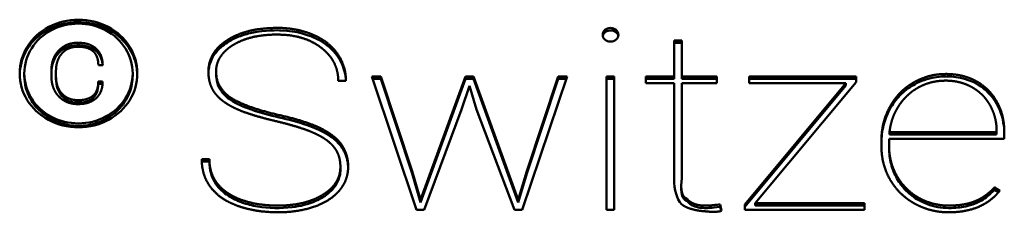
# Model space of a CAD drawing. Header units: millimetres. Extents: x 90 to 4401, y 90 to 14724.
# Tile 40 of 44: x 3229.97 to 3250.26, y 2450.75 to 2454.71. Entities that reach past the tile are written whole.
import ezdxf

# ---------------------------------------------------------------- set-up
doc = ezdxf.new("R2010")
doc.units = ezdxf.units.MM
doc.header["$LTSCALE"] = 15
doc.layers.add('Visible (ISO)', color=7, linetype='Continuous', lineweight=50)

msp = doc.modelspace()

# ---------------------------------------------------------------- linework, layer by layer
at = {"layer": 'Visible (ISO)'}
for p, q in [((3236.01, 2454.351), (3236.01, 2454.401)), ((3234.252, 2454.239), (3234.252, 2454.289)), ((3243.459, 2453.54), (3243.459, 2454.28)), ((3243.459, 2454.28), (3243.62, 2454.28)), ((3243.459, 2454.23), (3243.62, 2454.23)), ((3243.62, 2454.28), (3243.62, 2453.54)), ((3231.547, 2454.061), (3231.547, 2454.111)), ((3231.681, 2453.77), (3231.592, 2453.77)), ((3230.065, 2453.553), (3230.065, 2453.603)), ((3230.624, 2453.55), (3230.624, 2453.661)), ((3230.718, 2453.652), (3230.718, 2453.543)), ((3232.299, 2453.553), (3232.299, 2453.603)), ((3234.017, 2453.599), (3234.017, 2453.649)), ((3230.718, 2453.493), (3230.718, 2453.543)), ((3231.59, 2453.436), (3231.679, 2453.436)), ((3231.59, 2453.386), (3231.59, 2453.436)), ((3231.59, 2453.386), (3231.677, 2453.386)), ((3236.694, 2453.449), (3236.536, 2453.449)), ((3238.149, 2450.796), (3237.23, 2453.54)), ((3237.23, 2453.54), (3237.411, 2453.54)), ((3237.247, 2453.49), (3237.411, 2453.49)), ((3237.411, 2453.49), (3237.411, 2453.54)), ((3237.411, 2453.54), (3238.059, 2451.59)), ((3237.411, 2453.49), (3238.059, 2451.54)), ((3238.231, 2450.999), (3239.16, 2453.54)), ((3238.231, 2450.949), (3239.16, 2453.49)), ((3239.239, 2453.35), (3239.078, 2452.858)), ((3239.16, 2453.49), (3239.16, 2453.54)), ((3239.16, 2453.54), (3239.321, 2453.54)), ((3239.16, 2453.49), (3239.321, 2453.49)), ((3239.388, 2452.858), (3239.239, 2453.35)), ((3239.321, 2453.49), (3239.321, 2453.54)), ((3239.321, 2453.54), (3240.243, 2450.999)), ((3239.321, 2453.49), (3240.243, 2450.949)), ((3241.251, 2453.54), (3240.328, 2450.796)), ((3240.422, 2451.59), (3241.066, 2453.54)), ((3240.422, 2451.54), (3241.066, 2453.49)), ((3241.066, 2453.49), (3241.066, 2453.54)), ((3241.066, 2453.54), (3241.251, 2453.54)), ((3241.066, 2453.49), (3241.234, 2453.49)), ((3242.068, 2450.796), (3242.068, 2453.54)), ((3242.068, 2453.54), (3242.226, 2453.54)), ((3242.068, 2453.49), (3242.226, 2453.49)), ((3242.226, 2453.54), (3242.226, 2450.796)), ((3242.873, 2453.403), (3242.873, 2453.54)), ((3242.873, 2453.54), (3243.459, 2453.54)), ((3242.873, 2453.49), (3243.459, 2453.49)), ((3243.459, 2453.403), (3242.873, 2453.403)), ((3243.459, 2453.49), (3243.459, 2453.54)), ((3243.459, 2451.436), (3243.459, 2453.403)), ((3243.62, 2453.49), (3243.62, 2453.54)), ((3243.62, 2453.54), (3244.34, 2453.54)), ((3243.62, 2453.49), (3244.34, 2453.49)), ((3244.34, 2453.403), (3243.62, 2453.403)), ((3243.62, 2453.403), (3243.62, 2451.453)), ((3244.34, 2453.54), (3244.34, 2453.403)), ((3244.914, 2450.908), (3246.996, 2453.403)), ((3244.914, 2450.858), (3246.996, 2453.353)), ((3245.005, 2453.54), (3247.21, 2453.54)), ((3245.005, 2453.403), (3245.005, 2453.54)), ((3245.005, 2453.49), (3247.21, 2453.49)), ((3246.996, 2453.403), (3245.005, 2453.403)), ((3247.21, 2453.42), (3245.128, 2450.933)), ((3246.996, 2453.353), (3246.996, 2453.403)), ((3247.21, 2453.54), (3247.21, 2453.42)), ((3248.39, 2453.363), (3248.39, 2453.413)), ((3249.927, 2453.213), (3249.927, 2453.263)), ((3234.319, 2453.056), (3234.319, 2453.106)), ((3239.078, 2452.858), (3238.308, 2450.796)), ((3240.17, 2450.796), (3239.388, 2452.858)), ((3247.898, 2452.396), (3250.106, 2452.396)), ((3247.898, 2452.346), (3247.898, 2452.396)), ((3247.898, 2452.346), (3250.106, 2452.346)), ((3250.106, 2452.396), (3250.106, 2452.429)), ((3250.106, 2452.346), (3250.106, 2452.396)), ((3250.264, 2452.404), (3250.264, 2452.259)), ((3247.731, 2452.107), (3247.731, 2452.221)), ((3250.264, 2452.259), (3247.889, 2452.259)), ((3247.889, 2452.259), (3247.889, 2452.11)), ((3247.889, 2452.06), (3247.889, 2452.11)), ((3233.722, 2451.838), (3233.88, 2451.838)), ((3233.723, 2451.788), (3233.88, 2451.788)), ((3233.88, 2451.788), (3233.88, 2451.838)), ((3236.58, 2451.631), (3236.58, 2451.681)), ((3238.059, 2451.54), (3238.059, 2451.59)), ((3238.059, 2451.59), (3238.231, 2450.999)), ((3238.059, 2451.54), (3238.231, 2450.949)), ((3240.243, 2450.999), (3240.422, 2451.59)), ((3240.243, 2450.949), (3240.422, 2451.54)), ((3240.422, 2451.54), (3240.422, 2451.59)), ((3243.606, 2451.237), (3243.606, 2451.287)), ((3250.059, 2451.207), (3250.059, 2451.257)), ((3250.059, 2451.257), (3250.17, 2451.189)), ((3250.059, 2451.207), (3250.143, 2451.156)), ((3238.231, 2450.949), (3238.231, 2450.999)), ((3240.243, 2450.949), (3240.243, 2450.999)), ((3243.729, 2450.972), (3243.729, 2451.022)), ((3245.128, 2450.933), (3247.383, 2450.933)), ((3245.128, 2450.883), (3245.128, 2450.933)), ((3247.383, 2450.933), (3247.383, 2450.796)), ((3249.662, 2450.924), (3249.662, 2450.974)), ((3238.308, 2450.796), (3238.149, 2450.796)), ((3240.328, 2450.796), (3240.17, 2450.796)), ((3242.226, 2450.796), (3242.068, 2450.796)), ((3244.411, 2450.855), (3244.411, 2450.905)), ((3244.411, 2450.905), (3244.437, 2450.776)), ((3244.411, 2450.855), (3244.427, 2450.772)), ((3244.914, 2450.796), (3244.914, 2450.908)), ((3247.383, 2450.796), (3244.914, 2450.796)), ((3245.128, 2450.883), (3247.383, 2450.883))]:
    msp.add_line(p, q, dxfattribs=at)
for points, degree, knots in [([(3229.97, 2453.603), (3229.97, 2453.802), (3230.023, 2453.987), (3230.13, 2454.158), (3230.236, 2454.328), (3230.383, 2454.462), (3230.572, 2454.561), (3230.76, 2454.659), (3230.964, 2454.708), (3231.182, 2454.708), (3231.4, 2454.708), (3231.604, 2454.659), (3231.793, 2454.561), (3231.981, 2454.462), (3232.128, 2454.328), (3232.235, 2454.158), (3232.341, 2453.987), (3232.394, 2453.802), (3232.394, 2453.603), (3232.394, 2453.407), (3232.342, 2453.224), (3232.239, 2453.055), (3232.135, 2452.885), (3231.989, 2452.75), (3231.801, 2452.648), (3231.612, 2452.545), (3231.406, 2452.494), (3231.182, 2452.494), (3230.958, 2452.494), (3230.751, 2452.545), (3230.563, 2452.648), (3230.375, 2452.75), (3230.229, 2452.885), (3230.125, 2453.055), (3230.022, 2453.224), (3229.97, 2453.407), (3229.97, 2453.603)], 3, [-12, -12, -12, -12, -11, -11, -11, -10, -10, -10, -9, -9, -9, -8, -8, -8, -7, -7, -7, -6, -6, -6, -5, -5, -5, -4, -4, -4, -3, -3, -3, -2, -2, -2, -1, -1, -1, 0, 0, 0, 0]), ([(3229.97, 2453.578), (3229.972, 2453.66), (3229.983, 2453.741), (3230.027, 2453.907), (3230.061, 2453.99), (3230.178, 2454.195), (3230.27, 2454.301), (3230.497, 2454.479), (3230.631, 2454.549), (3230.945, 2454.65), (3231.107, 2454.662), (3231.392, 2454.651), (3231.541, 2454.619), (3231.787, 2454.519), (3231.926, 2454.447), (3232.18, 2454.21), (3232.262, 2454.078), (3232.367, 2453.829), (3232.391, 2453.702), (3232.394, 2453.578)], 3, [-0.9193581, -0.9193581, -0.9193581, -0.9193581, -0.8846404, -0.8846404, -0.8470053, -0.8470053, -0.7873529, -0.7873529, -0.7282961, -0.7282961, -0.6568567, -0.6568567, -0.5713583, -0.5713583, -0.5074908, -0.5074908, -0.44449, -0.44449, -0.3799041, -0.3799041, -0.3799041, -0.3799041]), ([(3230.065, 2453.603), (3230.065, 2453.418), (3230.116, 2453.245), (3230.217, 2453.086), (3230.317, 2452.926), (3230.454, 2452.801), (3230.626, 2452.71), (3230.799, 2452.62), (3230.984, 2452.574), (3231.182, 2452.574), (3231.382, 2452.574), (3231.569, 2452.621), (3231.742, 2452.713), (3231.915, 2452.806), (3232.051, 2452.932), (3232.15, 2453.09), (3232.249, 2453.249), (3232.299, 2453.42), (3232.299, 2453.603), (3232.299, 2453.788), (3232.249, 2453.959), (3232.15, 2454.116), (3232.051, 2454.274), (3231.915, 2454.398), (3231.741, 2454.49), (3231.568, 2454.582), (3231.381, 2454.628), (3231.182, 2454.628), (3230.985, 2454.628), (3230.8, 2454.583), (3230.627, 2454.493), (3230.454, 2454.403), (3230.317, 2454.279), (3230.217, 2454.121), (3230.116, 2453.962), (3230.065, 2453.79), (3230.065, 2453.603)], 3, [-12, -12, -12, -12, -11, -11, -11, -10, -10, -10, -9, -9, -9, -8, -8, -8, -7, -7, -7, -6, -6, -6, -5, -5, -5, -4, -4, -4, -3, -3, -3, -2, -2, -2, -1, -1, -1, 0, 0, 0, 0]), ([(3234.252, 2454.289), (3234.366, 2454.368), (3234.588, 2454.454), (3234.826, 2454.523), (3235.267, 2454.544), (3235.524, 2454.533), (3235.763, 2454.493), (3235.904, 2454.444), (3236.01, 2454.401)], 4, [-1, -1, -1, -1, -1, -0.668293, -0.534633, -0.405112, -0.28205, 0, 0, 0, 0, 0]), ([(3234.252, 2454.239), (3234.321, 2454.287), (3234.408, 2454.328), (3234.574, 2454.392), (3234.664, 2454.419), (3235.031, 2454.499), (3235.298, 2454.49), (3235.69, 2454.476), (3235.92, 2454.387), (3236.01, 2454.351)], 3, [-0.0388865, -0.0388865, -0.0388865, -0.0388865, -0.0371346, -0.0371346, -0.03529349, -0.03529349, -0.02981511, -0.02981511, 0, 0, 0, 0]), ([(3236.184, 2454.132), (3236.077, 2454.215), (3235.902, 2454.309), (3235.646, 2454.386), (3235.285, 2454.408), (3234.908, 2454.39), (3234.654, 2454.331), (3234.473, 2454.254), (3234.365, 2454.185)], 4, [-1, -1, -1, -1, -1, -0.692255, -0.56325, -0.432868, -0.303834, 0, 0, 0, 0, 0]), ([(3236.01, 2454.401), (3236.111, 2454.358), (3236.241, 2454.288), (3236.383, 2454.179), (3236.519, 2454.015), (3236.628, 2453.837), (3236.678, 2453.678), (3236.694, 2453.546), (3236.694, 2453.449)], 4, [-1, -1, -1, -1, -1, -0.685627, -0.561859, -0.438456, -0.314613, 0, 0, 0, 0, 0]), ([(3241.986, 2454.397), (3241.986, 2454.436), (3242.001, 2454.469), (3242.032, 2454.497), (3242.064, 2454.525), (3242.102, 2454.539), (3242.147, 2454.539), (3242.192, 2454.539), (3242.23, 2454.525), (3242.263, 2454.497), (3242.295, 2454.469), (3242.311, 2454.436), (3242.311, 2454.397), (3242.311, 2454.358), (3242.295, 2454.325), (3242.263, 2454.298), (3242.23, 2454.271), (3242.192, 2454.257), (3242.147, 2454.257), (3242.102, 2454.257), (3242.064, 2454.271), (3242.032, 2454.298), (3242.001, 2454.325), (3241.986, 2454.358), (3241.986, 2454.397)], 3, [-8, -8, -8, -8, -7, -7, -7, -6, -6, -6, -5, -5, -5, -4, -4, -4, -3, -3, -3, -2, -2, -2, -1, -1, -1, 0, 0, 0, 0]), ([(3241.988, 2454.372), (3241.988, 2454.375), (3241.989, 2454.379), (3241.993, 2454.393), (3241.998, 2454.404), (3242.014, 2454.43), (3242.028, 2454.445), (3242.061, 2454.469), (3242.077, 2454.477), (3242.124, 2454.49), (3242.149, 2454.489), (3242.182, 2454.487), (3242.201, 2454.482), (3242.238, 2454.466), (3242.256, 2454.454), (3242.285, 2454.425), (3242.296, 2454.41), (3242.305, 2454.386), (3242.307, 2454.379), (3242.308, 2454.372)], 3, [-0.1641903, -0.1641903, -0.1641903, -0.1641903, -0.16296554, -0.16296554, -0.15883237, -0.15883237, -0.15227141, -0.15227141, -0.14661179, -0.14661179, -0.13826507, -0.13826507, -0.12471133, -0.12471133, -0.11110411, -0.11110411, -0.09973768, -0.09973768, -0.09476912, -0.09476912, -0.09476912, -0.09476912]), ([(3230.776, 2454.075), (3230.799, 2454.099), (3230.834, 2454.13), (3230.883, 2454.164), (3230.949, 2454.194), (3231, 2454.212), (3231.054, 2454.224), (3231.118, 2454.232), (3231.175, 2454.235), (3231.352, 2454.224), (3231.426, 2454.191), (3231.512, 2454.149), (3231.547, 2454.111)], 4, [-1, -1, -1, -1, -1, -0.812884, -0.739615, -0.666554, -0.592978, -0.518063, -0.43393, -0.342799, -0.246284, 0, 0, 0, 0, 0]), ([(3230.776, 2454.025), (3230.804, 2454.054), (3230.834, 2454.08), (3230.912, 2454.129), (3230.951, 2454.145), (3231.064, 2454.182), (3231.14, 2454.184), (3231.221, 2454.182), (3231.297, 2454.179), (3231.422, 2454.142), (3231.469, 2454.119), (3231.517, 2454.088), (3231.534, 2454.075), (3231.547, 2454.061)], 3, [-0.06258293, -0.06258293, -0.06258293, -0.06258293, -0.05789427, -0.05789427, -0.05213796, -0.05213796, -0.0342616, -0.0342616, -0.01798585, -0.01798585, -0.00627409, -0.00627409, 0, 0, 0, 0]), ([(3233.988, 2453.205), (3233.948, 2453.258), (3233.904, 2453.35), (3233.868, 2453.459), (3233.857, 2453.634), (3233.862, 2453.729), (3233.881, 2453.827), (3233.911, 2453.916), (3233.954, 2454), (3234.03, 2454.11), (3234.113, 2454.192), (3234.19, 2454.25), (3234.252, 2454.289)], 4, [-1, -1, -1, -1, -1, -0.784485, -0.696929, -0.610586, -0.526633, -0.446295, -0.366853, -0.287487, -0.207306, 0, 0, 0, 0, 0]), ([(3233.86, 2453.612), (3233.861, 2453.648), (3233.865, 2453.686), (3233.885, 2453.794), (3233.913, 2453.892), (3234.064, 2454.106), (3234.166, 2454.184), (3234.252, 2454.239)], 3, [-0.08107446, -0.08107446, -0.08107446, -0.08107446, -0.06256516, -0.06256516, -0.03205442, -0.03205442, 0, 0, 0, 0]), ([(3234.365, 2454.185), (3234.31, 2454.151), (3234.241, 2454.101), (3234.167, 2454.031), (3234.1, 2453.938), (3234.063, 2453.869), (3234.035, 2453.795), (3234.019, 2453.709), (3234.013, 2453.634), (3234.039, 2453.388), (3234.124, 2453.286), (3234.226, 2453.157), (3234.319, 2453.106)], 4, [-1, -1, -1, -1, -1, -0.807334, -0.733687, -0.661403, -0.58966, -0.517548, -0.437202, -0.349666, -0.255141, 0, 0, 0, 0, 0]), ([(3236.01, 2454.351), (3236.137, 2454.297), (3236.254, 2454.228), (3236.474, 2454.035), (3236.552, 2453.92), (3236.656, 2453.704), (3236.687, 2453.581), (3236.693, 2453.449)], 3, [-0.1308601, -0.1308601, -0.1308601, -0.1308601, -0.0954699, -0.0954699, -0.0527547, -0.0527547, -0.0058304, -0.0058304, -0.0058304, -0.0058304]), ([(3230.624, 2453.661), (3230.624, 2453.702), (3230.627, 2453.757), (3230.638, 2453.823), (3230.662, 2453.897), (3230.692, 2453.965), (3230.723, 2454.015), (3230.753, 2454.051), (3230.776, 2454.075)], 4, [-1, -1, -1, -1, -1, -0.669031, -0.542419, -0.418868, -0.297651, 0, 0, 0, 0, 0]), ([(3230.624, 2453.611), (3230.624, 2453.692), (3230.635, 2453.773), (3230.689, 2453.914), (3230.726, 2453.973), (3230.776, 2454.025)], 3, [-0.05144296, -0.05144296, -0.05144296, -0.05144296, -0.02345999, -0.02345999, 0, 0, 0, 0]), ([(3231.482, 2454.058), (3231.458, 2454.079), (3231.419, 2454.105), (3231.36, 2454.13), (3231.275, 2454.147), (3231.205, 2454.153), (3231.13, 2454.153), (3231.062, 2454.143), (3230.998, 2454.125), (3230.939, 2454.097), (3230.885, 2454.06), (3230.837, 2454.013), (3230.794, 2453.957), (3230.747, 2453.868), (3230.725, 2453.782), (3230.718, 2453.708), (3230.718, 2453.652)], 4, [-1, -1, -1, -1, -1, -0.86206, -0.803941, -0.743427, -0.681603, -0.619565, -0.558296, -0.497985, -0.437415, -0.375767, -0.312578, -0.247456, -0.180079, 0, 0, 0, 0, 0]), ([(3231.592, 2453.77), (3231.591, 2453.802), (3231.589, 2453.843), (3231.58, 2453.892), (3231.562, 2453.945), (3231.541, 2453.99), (3231.519, 2454.022), (3231.498, 2454.044), (3231.482, 2454.058)], 4, [-1, -1, -1, -1, -1, -0.656388, -0.528105, -0.404955, -0.286011, 0, 0, 0, 0, 0]), ([(3231.547, 2454.111), (3231.567, 2454.093), (3231.593, 2454.065), (3231.62, 2454.025), (3231.646, 2453.97), (3231.667, 2453.908), (3231.677, 2453.852), (3231.68, 2453.805), (3231.681, 2453.77)], 4, [-1, -1, -1, -1, -1, -0.705885, -0.585534, -0.462288, -0.335266, 0, 0, 0, 0, 0]), ([(3231.547, 2454.061), (3231.57, 2454.04), (3231.59, 2454.017), (3231.624, 2453.967), (3231.637, 2453.94), (3231.666, 2453.866), (3231.675, 2453.818), (3231.679, 2453.77)], 3, [-0.04259533, -0.04259533, -0.04259533, -0.04259533, -0.03262589, -0.03262589, -0.02238604, -0.02238604, -0.00576024, -0.00576024, -0.00576024, -0.00576024]), ([(3236.536, 2453.449), (3236.536, 2453.513), (3236.528, 2453.6), (3236.503, 2453.706), (3236.45, 2453.827), (3236.382, 2453.942), (3236.307, 2454.028), (3236.239, 2454.09), (3236.184, 2454.132)], 4, [-1, -1, -1, -1, -1, -0.6837, -0.560127, -0.437277, -0.314067, 0, 0, 0, 0, 0]), ([(3230.065, 2453.553), (3230.065, 2453.468), (3230.076, 2453.385), (3230.12, 2453.221), (3230.154, 2453.143), (3230.239, 2452.996), (3230.318, 2452.877), (3230.569, 2452.683), (3230.693, 2452.62), (3230.966, 2452.532), (3231.108, 2452.521), (3231.365, 2452.53), (3231.498, 2452.558), (3231.741, 2452.655), (3231.866, 2452.727), (3232.104, 2452.949), (3232.179, 2453.077), (3232.285, 2453.325), (3232.299, 2453.456), (3232.299, 2453.553)], 3, [-0.4340221, -0.4340221, -0.4340221, -0.4340221, -0.4189001, -0.4189001, -0.40398, -0.40398, -0.3894994, -0.3894994, -0.3783118, -0.3783118, -0.3645187, -0.3645187, -0.3480551, -0.3480551, -0.3330042, -0.3330042, -0.3162821, -0.3162821, -0.2924056, -0.2924056, -0.2924056, -0.2924056]), ([(3230.774, 2453.131), (3230.751, 2453.155), (3230.723, 2453.191), (3230.691, 2453.241), (3230.662, 2453.309), (3230.638, 2453.385), (3230.627, 2453.452), (3230.624, 2453.508), (3230.624, 2453.55)], 4, [-1, -1, -1, -1, -1, -0.704235, -0.583316, -0.459758, -0.332838, 0, 0, 0, 0, 0]), ([(3234.018, 2453.599), (3234.017, 2453.576), (3234.019, 2453.557), (3234.03, 2453.417), (3234.065, 2453.343), (3234.115, 2453.245), (3234.176, 2453.174), (3234.252, 2453.101), (3234.285, 2453.075), (3234.319, 2453.056)], 3, [-0.0411026, -0.0411026, -0.0411026, -0.0411026, -0.04043981, -0.04043981, -0.03414606, -0.03414606, -0.01231672, -0.01231672, 0, 0, 0, 0]), ([(3248.39, 2453.413), (3248.48, 2453.468), (3248.634, 2453.529), (3248.798, 2453.58), (3249.059, 2453.594), (3249.187, 2453.588), (3249.319, 2453.572), (3249.436, 2453.545), (3249.547, 2453.509), (3249.691, 2453.446), (3249.799, 2453.377), (3249.875, 2453.314), (3249.927, 2453.263)], 4, [-1, -1, -1, -1, -1, -0.763748, -0.672897, -0.585715, -0.502534, -0.424038, -0.346879, -0.270406, -0.193957, 0, 0, 0, 0, 0]), ([(3248.39, 2453.363), (3248.483, 2453.42), (3248.629, 2453.48), (3248.896, 2453.537), (3249.035, 2453.548), (3249.284, 2453.528), (3249.427, 2453.508), (3249.733, 2453.38), (3249.844, 2453.294), (3249.927, 2453.213)], 3, [-0.192104, -0.192104, -0.192104, -0.192104, -0.1270665, -0.1270665, -0.074119, -0.074119, -0.0373036, -0.0373036, 0, 0, 0, 0]), ([(3230.718, 2453.543), (3230.718, 2453.507), (3230.721, 2453.46), (3230.73, 2453.403), (3230.749, 2453.339), (3230.773, 2453.281), (3230.799, 2453.238), (3230.823, 2453.207), (3230.841, 2453.187)], 4, [-1, -1, -1, -1, -1, -0.667095, -0.540104, -0.416479, -0.295531, 0, 0, 0, 0, 0]), ([(3230.718, 2453.493), (3230.718, 2453.424), (3230.727, 2453.355), (3230.77, 2453.234), (3230.8, 2453.182), (3230.841, 2453.137)], 3, [-0.04386062, -0.04386062, -0.04386062, -0.04386062, -0.02009643, -0.02009643, 0, 0, 0, 0]), ([(3230.841, 2453.187), (3230.879, 2453.146), (3230.94, 2453.099), (3231.033, 2453.06), (3231.166, 2453.049), (3231.268, 2453.055), (3231.353, 2453.072), (3231.426, 2453.102), (3231.485, 2453.143), (3231.551, 2453.219), (3231.581, 2453.301), (3231.59, 2453.376), (3231.59, 2453.436)], 4, [-1, -1, -1, -1, -1, -0.787613, -0.701454, -0.615357, -0.530812, -0.449525, -0.371849, -0.29515, -0.216467, 0, 0, 0, 0, 0]), ([(3230.841, 2453.137), (3230.869, 2453.107), (3230.901, 2453.08), (3230.967, 2453.042), (3231.006, 2453.025), (3231.136, 2452.996), (3231.217, 2453.002), (3231.308, 2453.013), (3231.354, 2453.023), (3231.434, 2453.058), (3231.466, 2453.079), (3231.523, 2453.135), (3231.545, 2453.17), (3231.582, 2453.264), (3231.59, 2453.326), (3231.59, 2453.386)], 3, [-0.09243318, -0.09243318, -0.09243318, -0.09243318, -0.08230411, -0.08230411, -0.0742305, -0.0742305, -0.06121174, -0.06121174, -0.04679589, -0.04679589, -0.03455673, -0.03455673, -0.02067169, -0.02067169, 0, 0, 0, 0]), ([(3231.679, 2453.436), (3231.679, 2453.4), (3231.676, 2453.352), (3231.666, 2453.295), (3231.644, 2453.232), (3231.618, 2453.177), (3231.59, 2453.137), (3231.565, 2453.11), (3231.545, 2453.092)], 4, [-1, -1, -1, -1, -1, -0.662019, -0.534609, -0.411417, -0.291537, 0, 0, 0, 0, 0]), ([(3247.907, 2452.918), (3247.935, 2452.968), (3247.976, 2453.035), (3248.035, 2453.115), (3248.117, 2453.204), (3248.202, 2453.285), (3248.279, 2453.344), (3248.343, 2453.386), (3248.39, 2453.413)], 4, [-1, -1, -1, -1, -1, -0.679498, -0.554023, -0.429879, -0.306637, 0, 0, 0, 0, 0]), ([(3247.907, 2452.868), (3247.963, 2452.969), (3248.031, 2453.064), (3248.194, 2453.232), (3248.286, 2453.303), (3248.39, 2453.363)], 3, [-0.07610744, -0.07610744, -0.07610744, -0.07610744, -0.03743068, -0.03743068, 0, 0, 0, 0]), ([(3249.06, 2453.454), (3248.989, 2453.454), (3248.891, 2453.447), (3248.771, 2453.426), (3248.633, 2453.381), (3248.5, 2453.323), (3248.399, 2453.26), (3248.326, 2453.202), (3248.276, 2453.156)], 4, [-1, -1, -1, -1, -1, -0.68648, -0.563243, -0.440271, -0.316543, 0, 0, 0, 0, 0]), ([(3249.595, 2453.321), (3249.558, 2453.341), (3249.505, 2453.367), (3249.434, 2453.395), (3249.343, 2453.421), (3249.25, 2453.441), (3249.17, 2453.451), (3249.107, 2453.454), (3249.06, 2453.454)], 4, [-1, -1, -1, -1, -1, -0.689387, -0.565615, -0.441588, -0.316817, 0, 0, 0, 0, 0]), ([(3234.394, 2452.893), (3234.35, 2452.915), (3234.291, 2452.946), (3234.222, 2452.988), (3234.148, 2453.042), (3234.084, 2453.095), (3234.039, 2453.141), (3234.008, 2453.178), (3233.988, 2453.205)], 4, [-1, -1, -1, -1, -1, -0.666471, -0.538823, -0.414599, -0.293411, 0, 0, 0, 0, 0]), ([(3248.276, 2453.156), (3248.226, 2453.11), (3248.163, 2453.042), (3248.091, 2452.948), (3248.021, 2452.822), (3247.96, 2452.687), (3247.925, 2452.567), (3247.907, 2452.469), (3247.898, 2452.396)], 4, [-1, -1, -1, -1, -1, -0.695523, -0.573003, -0.449245, -0.323627, 0, 0, 0, 0, 0]), ([(3249.97, 2452.948), (3249.948, 2452.985), (3249.916, 2453.036), (3249.87, 2453.096), (3249.807, 2453.163), (3249.741, 2453.224), (3249.681, 2453.269), (3249.632, 2453.3), (3249.595, 2453.321)], 4, [-1, -1, -1, -1, -1, -0.680202, -0.554876, -0.43077, -0.307435, 0, 0, 0, 0, 0]), ([(3249.927, 2453.263), (3249.978, 2453.212), (3250.042, 2453.135), (3250.112, 2453.029), (3250.177, 2452.887), (3250.23, 2452.733), (3250.255, 2452.598), (3250.264, 2452.486), (3250.264, 2452.404)], 4, [-1, -1, -1, -1, -1, -0.698053, -0.576109, -0.45253, -0.326606, 0, 0, 0, 0, 0]), ([(3249.927, 2453.213), (3250.041, 2453.099), (3250.124, 2452.968), (3250.238, 2452.673), (3250.263, 2452.514), (3250.264, 2452.354)], 3, [-0.1079138, -0.1079138, -0.1079138, -0.1079138, -0.0554762, -0.0554762, 0, 0, 0, 0]), ([(3231.545, 2453.092), (3231.509, 2453.054), (3231.424, 2453.013), (3231.349, 2452.98), (3231.174, 2452.97), (3231.117, 2452.973), (3231.052, 2452.981), (3230.998, 2452.993), (3230.947, 2453.011), (3230.881, 2453.042), (3230.832, 2453.075), (3230.797, 2453.106), (3230.774, 2453.131)], 4, [-1, -1, -1, -1, -1, -0.754137, -0.657901, -0.566896, -0.482712, -0.407444, -0.333517, -0.260229, -0.186861, 0, 0, 0, 0, 0]), ([(3234.319, 2453.056), (3234.436, 2452.978), (3234.585, 2452.912), (3234.924, 2452.793), (3235.125, 2452.74), (3235.315, 2452.697)], 3, [-0.1095089, -0.1095089, -0.1095089, -0.1095089, -0.0589139, -0.0589139, 0, 0, 0, 0]), ([(3247.731, 2452.171), (3247.731, 2452.293), (3247.745, 2452.414), (3247.804, 2452.65), (3247.848, 2452.761), (3247.907, 2452.868)], 3, [-0.08338384, -0.08338384, -0.08338384, -0.08338384, -0.04111041, -0.04111041, 0, 0, 0, 0]), ([(3235.315, 2452.697), (3235.507, 2452.654), (3235.71, 2452.601), (3236.043, 2452.485), (3236.202, 2452.418), (3236.331, 2452.336)], 3, [-0.1082352, -0.1082352, -0.1082352, -0.1082352, -0.048204, -0.048204, 0, 0, 0, 0]), ([(3236.452, 2452.08), (3236.433, 2452.105), (3236.403, 2452.139), (3236.358, 2452.181), (3236.295, 2452.231), (3236.222, 2452.281), (3236.153, 2452.32), (3236.095, 2452.349), (3236.051, 2452.369)], 4, [-1, -1, -1, -1, -1, -0.709357, -0.588572, -0.464305, -0.336188, 0, 0, 0, 0, 0]), ([(3236.331, 2452.386), (3236.395, 2452.345), (3236.475, 2452.285), (3236.562, 2452.198), (3236.642, 2452.08), (3236.687, 2451.99), (3236.719, 2451.893), (3236.738, 2451.786), (3236.744, 2451.682), (3236.729, 2451.488), (3236.678, 2451.363), (3236.616, 2451.256), (3236.559, 2451.193)], 4, [-1, -1, -1, -1, -1, -0.797976, -0.719357, -0.641197, -0.562624, -0.482934, -0.399547, -0.31332, -0.224895, 0, 0, 0, 0, 0]), ([(3236.331, 2452.336), (3236.404, 2452.29), (3236.471, 2452.237), (3236.597, 2452.104), (3236.638, 2452.036), (3236.72, 2451.87), (3236.738, 2451.757), (3236.741, 2451.666)], 3, [-0.042473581, -0.042473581, -0.042473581, -0.042473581, -0.040512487, -0.040512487, -0.038168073, -0.038168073, -0.032855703, -0.032855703, -0.032855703, -0.032855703]), ([(3236.58, 2451.681), (3236.58, 2451.718), (3236.577, 2451.769), (3236.568, 2451.831), (3236.548, 2451.903), (3236.523, 2451.969), (3236.496, 2452.019), (3236.472, 2452.055), (3236.452, 2452.08)], 4, [-1, -1, -1, -1, -1, -0.672539, -0.546154, -0.422236, -0.300243, 0, 0, 0, 0, 0]), ([(3247.889, 2452.06), (3247.889, 2451.952), (3247.902, 2451.845), (3247.957, 2451.636), (3247.997, 2451.536), (3248.052, 2451.441)], 3, [-0.07425997, -0.07425997, -0.07425997, -0.07425997, -0.03680511, -0.03680511, 0, 0, 0, 0]), ([(3234.462, 2450.878), (3234.349, 2450.919), (3234.205, 2450.987), (3234.048, 2451.094), (3233.904, 2451.254), (3233.79, 2451.433), (3233.738, 2451.597), (3233.722, 2451.735), (3233.722, 2451.838)], 4, [-1, -1, -1, -1, -1, -0.681551, -0.558952, -0.437429, -0.315217, 0, 0, 0, 0, 0]), ([(3233.88, 2451.838), (3233.88, 2451.767), (3233.889, 2451.673), (3233.917, 2451.558), (3233.977, 2451.431), (3234.053, 2451.315), (3234.136, 2451.231), (3234.212, 2451.172), (3234.272, 2451.133)], 4, [-1, -1, -1, -1, -1, -0.678569, -0.554669, -0.432357, -0.310278, 0, 0, 0, 0, 0]), ([(3233.88, 2451.788), (3233.88, 2451.705), (3233.89, 2451.622), (3233.936, 2451.464), (3233.969, 2451.391), (3234.082, 2451.228), (3234.169, 2451.149), (3234.272, 2451.083)], 3, [-0.09478822, -0.09478822, -0.09478822, -0.09478822, -0.06587151, -0.06587151, -0.03846141, -0.03846141, 0, 0, 0, 0]), ([(3234.272, 2451.133), (3234.368, 2451.073), (3234.513, 2451), (3234.731, 2450.933), (3235.02, 2450.891), (3235.263, 2450.879), (3235.481, 2450.885), (3235.683, 2450.909), (3235.866, 2450.949), (3236.03, 2451.006), (3236.176, 2451.076), (3236.305, 2451.159), (3236.407, 2451.248), (3236.515, 2451.381), (3236.564, 2451.503), (3236.58, 2451.605), (3236.58, 2451.681)], 4, [-1, -1, -1, -1, -1, -0.835768, -0.766473, -0.695813, -0.62527, -0.55626, -0.490191, -0.426541, -0.364759, -0.304934, -0.247084, -0.191108, -0.136512, 0, 0, 0, 0, 0]), ([(3234.272, 2451.083), (3234.36, 2451.028), (3234.452, 2450.983), (3234.654, 2450.91), (3234.764, 2450.883), (3235.096, 2450.827), (3235.356, 2450.822), (3235.754, 2450.869), (3235.921, 2450.91), (3236.163, 2451.02), (3236.273, 2451.08), (3236.44, 2451.231), (3236.489, 2451.3), (3236.562, 2451.453), (3236.58, 2451.541), (3236.58, 2451.631)], 3, [-0.2920674, -0.2920674, -0.2920674, -0.2920674, -0.2571585, -0.2571585, -0.220861, -0.220861, -0.1464253, -0.1464253, -0.089534, -0.089534, -0.0571461, -0.0571461, -0.0312378, -0.0312378, 0, 0, 0, 0]), ([(3243.62, 2451.453), (3243.611, 2451.395), (3243.604, 2451.321), (3243.604, 2451.237), (3243.62, 2451.151), (3243.643, 2451.088), (3243.674, 2451.05), (3243.705, 2451.03), (3243.729, 2451.022)], 4, [-1, -1, -1, -1, -1, -0.622143, -0.489068, -0.367094, -0.254745, 0, 0, 0, 0, 0]), ([(3248.415, 2450.924), (3248.365, 2450.952), (3248.299, 2450.994), (3248.218, 2451.053), (3248.129, 2451.134), (3248.045, 2451.222), (3247.984, 2451.3), (3247.941, 2451.366), (3247.912, 2451.415)], 4, [-1, -1, -1, -1, -1, -0.690599, -0.566883, -0.442709, -0.317663, 0, 0, 0, 0, 0]), ([(3248.052, 2451.491), (3248.077, 2451.446), (3248.116, 2451.386), (3248.171, 2451.314), (3248.246, 2451.235), (3248.325, 2451.161), (3248.396, 2451.107), (3248.456, 2451.069), (3248.5, 2451.044)], 4, [-1, -1, -1, -1, -1, -0.681131, -0.555902, -0.431742, -0.308229, 0, 0, 0, 0, 0]), ([(3248.052, 2451.441), (3248.104, 2451.35), (3248.167, 2451.265), (3248.319, 2451.113), (3248.404, 2451.048), (3248.5, 2450.994)], 3, [-0.06951872, -0.06951872, -0.06951872, -0.06951872, -0.0343236, -0.0343236, 0, 0, 0, 0]), ([(3236.559, 2451.193), (3236.476, 2451.095), (3236.333, 2450.978), (3236.082, 2450.858), (3235.719, 2450.771), (3235.311, 2450.729), (3234.902, 2450.753), (3234.648, 2450.813), (3234.462, 2450.878)], 4, [-1, -1, -1, -1, -1, -0.716201, -0.594874, -0.467013, -0.334902, 0, 0, 0, 0, 0]), ([(3243.606, 2451.237), (3243.606, 2451.199), (3243.609, 2451.163), (3243.621, 2451.101), (3243.63, 2451.071), (3243.654, 2451.028), (3243.666, 2451.012), (3243.696, 2450.987), (3243.712, 2450.978), (3243.729, 2450.972)], 3, [-0.03396573, -0.03396573, -0.03396573, -0.03396573, -0.02237531, -0.02237531, -0.01228947, -0.01228947, -0.00580839, -0.00580839, 0, 0, 0, 0]), ([(3250.17, 2451.189), (3250.116, 2451.121), (3250.032, 2451.035), (3249.91, 2450.942), (3249.738, 2450.856), (3249.547, 2450.787), (3249.373, 2450.755), (3249.228, 2450.745), (3249.119, 2450.745)], 4, [-1, -1, -1, -1, -1, -0.692709, -0.571283, -0.44914, -0.32484, 0, 0, 0, 0, 0]), ([(3249.662, 2450.974), (3249.742, 2451.009), (3249.784, 2451.032), (3249.85, 2451.072), (3249.94, 2451.14), (3249.993, 2451.187), (3250.032, 2451.227), (3250.059, 2451.257)], 4, [-1, -1, -1, -1, -1, -0.616291, -0.482417, -0.346835, 0, 0, 0, 0, 0]), ([(3249.662, 2450.924), (3249.724, 2450.951), (3249.802, 2450.988), (3249.973, 2451.114), (3250.033, 2451.178), (3250.059, 2451.207)], 3, [-0.02618362, -0.02618362, -0.02618362, -0.02618362, -0.01282951, -0.01282951, 0, 0, 0, 0]), ([(3244.437, 2450.776), (3244.406, 2450.762), (3244.337, 2450.755), (3244.255, 2450.75), (3244.081, 2450.766), (3244.005, 2450.773), (3243.923, 2450.786), (3243.854, 2450.801), (3243.793, 2450.818), (3243.721, 2450.844), (3243.669, 2450.87), (3243.633, 2450.893), (3243.611, 2450.911)], 4, [-1, -1, -1, -1, -1, -0.786565, -0.688765, -0.590255, -0.495749, -0.410416, -0.329167, -0.251552, -0.17706, 0, 0, 0, 0, 0]), ([(3243.729, 2451.022), (3243.744, 2451.003), (3243.767, 2450.98), (3243.801, 2450.953), (3243.85, 2450.928), (3243.89, 2450.912), (3243.934, 2450.899), (3243.988, 2450.889), (3244.067, 2450.879), (3244.242, 2450.884), (3244.221, 2450.889), (3244.411, 2450.905)], 4, [-1, -1, -1, -1, -1, -0.815219, -0.740801, -0.665111, -0.587378, -0.506879, -0.416822, -0.320511, 0, 0, 0, 0, 0]), ([(3243.729, 2450.972), (3243.745, 2450.952), (3243.764, 2450.933), (3243.803, 2450.904), (3243.825, 2450.889), (3243.897, 2450.858), (3243.936, 2450.849), (3244.005, 2450.836), (3244.043, 2450.833), (3244.128, 2450.832), (3244.171, 2450.833), (3244.256, 2450.84), (3244.294, 2450.845), (3244.411, 2450.855)], 3, [-0.145509, -0.145509, -0.145509, -0.145509, -0.1323294, -0.1323294, -0.1213865, -0.1213865, -0.105947, -0.105947, -0.0712706, -0.0712706, -0.0351653, -0.0351653, 0, 0, 0, 0]), ([(3249.119, 2450.745), (3249.059, 2450.745), (3248.977, 2450.749), (3248.873, 2450.762), (3248.751, 2450.789), (3248.631, 2450.824), (3248.536, 2450.861), (3248.465, 2450.896), (3248.415, 2450.924)], 4, [-1, -1, -1, -1, -1, -0.685903, -0.561558, -0.437517, -0.313299, 0, 0, 0, 0, 0]), ([(3248.5, 2451.044), (3248.587, 2450.994), (3248.716, 2450.939), (3248.888, 2450.892), (3249.111, 2450.879), (3249.327, 2450.888), (3249.481, 2450.912), (3249.592, 2450.945), (3249.662, 2450.974)], 4, [-1, -1, -1, -1, -1, -0.675567, -0.546403, -0.418725, -0.293849, 0, 0, 0, 0, 0]), ([(3248.5, 2450.994), (3248.607, 2450.933), (3248.74, 2450.879), (3249.042, 2450.825), (3249.19, 2450.829), (3249.395, 2450.85), (3249.529, 2450.869), (3249.662, 2450.924)], 3, [-0.1855115, -0.1855115, -0.1855115, -0.1855115, -0.1146222, -0.1146222, -0.0442092, -0.0442092, 0, 0, 0, 0])]:
    msp.add_open_spline(points, degree=degree, knots=knots, dxfattribs=at)
for points, degree in [([(3234.319, 2453.106), (3234.485, 2452.995), (3234.717, 2452.901), (3234.996, 2452.819), (3235.315, 2452.747)], 4), ([(3250.106, 2452.429), (3250.106, 2452.565), (3250.083, 2452.698), (3250.037, 2452.826), (3249.97, 2452.948)], 4), ([(3235.224, 2452.627), (3234.968, 2452.688), (3234.741, 2452.752), (3234.546, 2452.819), (3234.394, 2452.893)], 4), ([(3235.315, 2452.747), (3235.635, 2452.675), (3235.917, 2452.593), (3236.155, 2452.498), (3236.331, 2452.386)], 4), ([(3247.731, 2452.221), (3247.731, 2452.408), (3247.76, 2452.588), (3247.819, 2452.759), (3247.907, 2452.918)], 4), ([(3236.051, 2452.369), (3235.901, 2452.439), (3235.706, 2452.504), (3235.479, 2452.566), (3235.224, 2452.627)], 4), ([(3247.912, 2451.415), (3247.821, 2451.572), (3247.76, 2451.741), (3247.731, 2451.92), (3247.731, 2452.107)], 4), ([(3247.889, 2452.11), (3247.889, 2451.945), (3247.916, 2451.785), (3247.97, 2451.634), (3248.052, 2451.491)], 4), ([(3243.611, 2450.911), (3243.511, 2451.022), (3243.461, 2451.197), (3243.459, 2451.436)], 3)]:
    msp.add_open_spline(points, degree=degree, dxfattribs=at)

doc.saveas('drawing.dxf')
